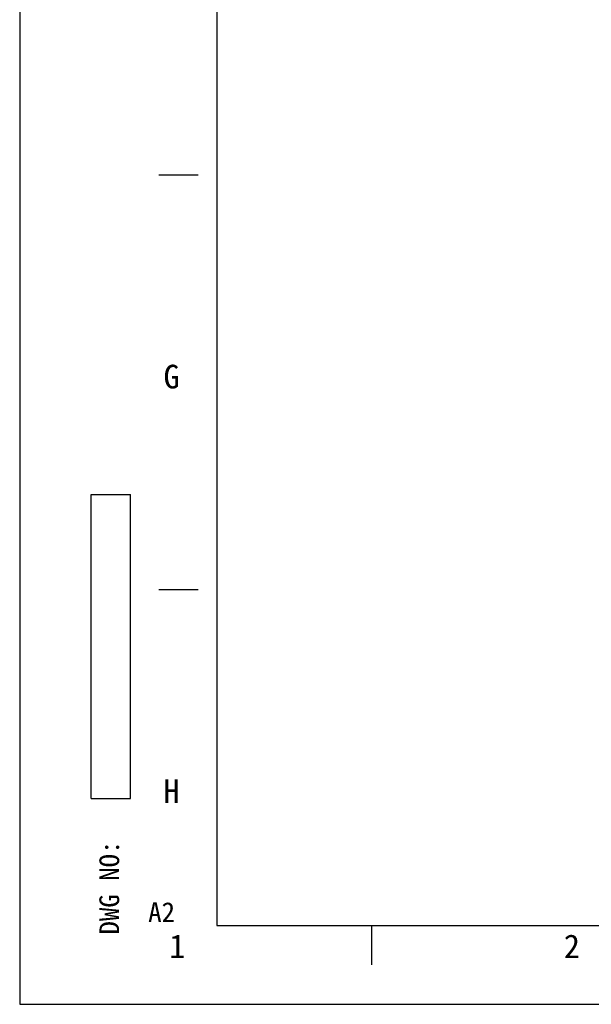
# Model space of a CAD drawing. Header units: millimetres. Extents: x 0 to 594, y 0 to 420.
# Tile 1 of 56: x 0 to 72, y 0 to 125. Entities that reach past the tile are written whole.
import ezdxf

# ---------------------------------------------------------------- set-up
doc = ezdxf.new("R2010")
doc.units = ezdxf.units.MM
doc.header["$LTSCALE"] = 32.67
doc.layers.get('0').update_dxf_attribs({"linetype": 'CONTINUOUS'})
doc.styles.get("Standard").update_dxf_attribs({"font": 'simfang.ttf'})
doc.styles.add('TEXTSTYLE_2', font='simfang.ttf')
doc.styles.add('TEXTSTYLE_3', font='simfang.ttf')

msp = doc.modelspace()

# ---------------------------------------------------------------- linework, layer by layer
at = {"color": 7}
for p, q in [((0, 420), (0, 0)), ((25, 410), (25, 10)), ((22.6375, 104.9986), (17.6376, 104.9986)), ((9.0408, 26.0772), (9.0408, 64.5772)), ((9.0408, 64.5772), (14.0408, 64.5772)), ((14.0408, 26.0772), (14.0408, 64.5772)), ((22.6375, 52.4993), (17.6376, 52.4993)), ((9.0408, 26.0772), (14.0408, 26.0772)), ((25, 10), (584, 10)), ((44.6373, 5.0001), (44.6373, 10)), ((0, 0), (594, 0))]:
    msp.add_line(p, q, dxfattribs=at)

# ---------------------------------------------------------------- texts
at = {"color": 3, "style": 'TEXTSTYLE_2'}
for s, p in [('G', (18.2264, 77.9938)), ('H', (18.2264, 25.4938)), ('1', (18.9562, 5.8471)), ('2', (68.9562, 5.8471))]:
    msp.add_text(s, height=3, dxfattribs=at).set_placement(p)
at = {"color": 3, "style": 'TEXTSTYLE_3'}
msp.add_text('DWG NO:', height=2.5, rotation=90, dxfattribs=at).set_placement((12.6059, 8.837))
at = {"color": 3}
msp.add_text('A2', height=2.49997, dxfattribs=at).set_placement((16.2867, 10.4309))

doc.saveas('drawing.dxf')
